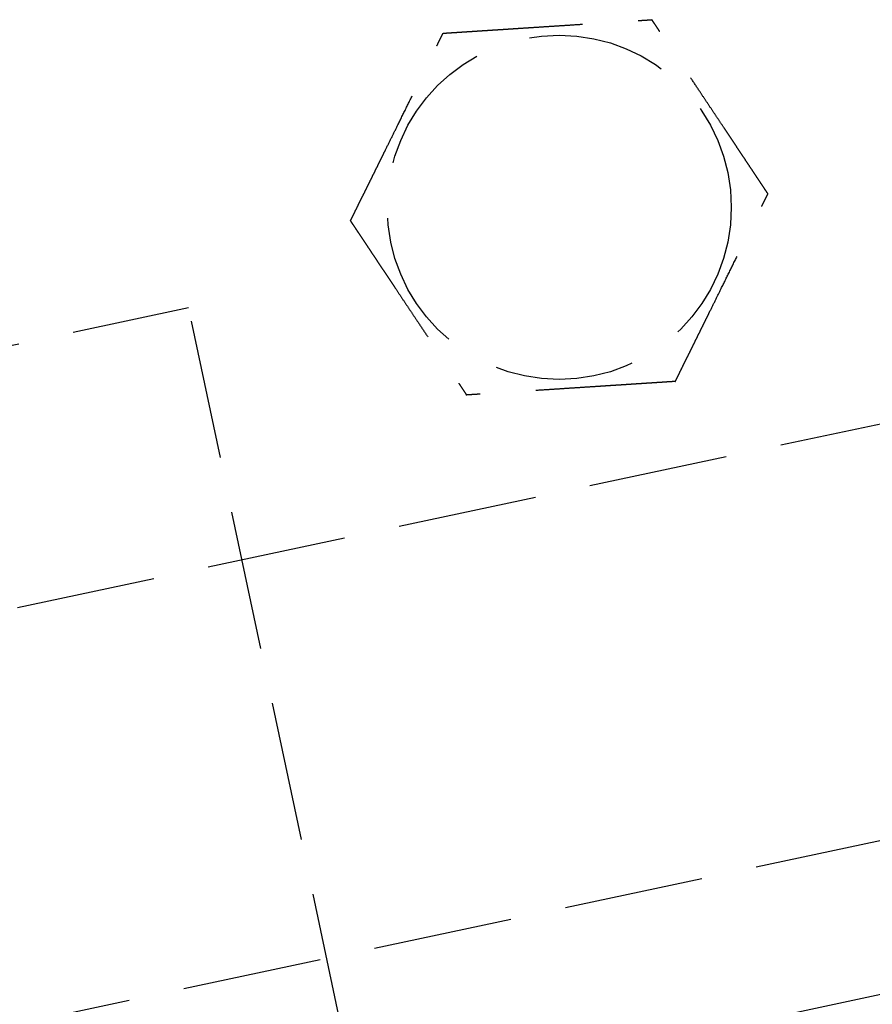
# Model space of a CAD drawing. Header units: millimetres. Extents: x 42975 to 708721, y 118172 to 172014.
# Tile 140 of 256: x 329450 to 329480, y 147304 to 147339. Entities that reach past the tile are written whole.
import ezdxf

# ---------------------------------------------------------------- set-up
doc = ezdxf.new("R2010")
doc.units = ezdxf.units.MM
doc.linetypes.add('ГТО-1 Пунктир', pattern=[7, 5, -2])
doc.layers.add('ГТО-2_Размеры_035', color=2, linetype='Continuous', lineweight=35)
doc.layers.add('ОГОС_Пунктир_025', color=151, linetype='ГТО-1 Пунктир', lineweight=25)

# ---------------------------------------------------------------- blocks, each defined once
blk = doc.blocks.new('ОГСО_Затвор_План')
at = {"layer": 'ОГОС_Пунктир_025'}
for p, q in [((-877.928, -175.75), (-877.928, -128.25)), ((-804.171, -137.499), (-1174.17, -137.499)), ((-804.171, -137.499), (-1174.17, -137.499)), ((-904.17, -152.101), (-784.671, -152.101)), ((-904.17, -157.499), (-784.671, -157.499))]:
    blk.add_line(p, q, dxfattribs=at)
blk.add_lwpolyline([(-877.928, -175.75), (-1127.151, -175.809, -0.414283), (-1137.153, -165.809), (-1137.153, -138.25, -0.414214), (-1127.153, -128.25), (-877.928, -128.25)], format="xyb", dxfattribs=at)
blk.add_circle((-864.17, -127.499), 6.172, dxfattribs=at)
blk.add_circle((-864.17, -127.499), 6.172, dxfattribs=at)
for points, knots in [([(-871.597, -126.417), (-871.597, -126.416), (-871.595, -126.413), (-871.592, -126.41), (-871.588, -126.405), (-871.584, -126.4), (-871.579, -126.393), (-871.572, -126.385), (-871.564, -126.374), (-871.555, -126.362), (-871.544, -126.349), (-871.532, -126.334), (-871.519, -126.318), (-871.502, -126.296), (-871.481, -126.269), (-871.455, -126.237), (-871.428, -126.202), (-871.399, -126.166), (-871.37, -126.128), (-871.334, -126.083), (-871.291, -126.029), (-871.243, -125.968), (-871.193, -125.904), (-871.142, -125.839), (-871.089, -125.773), (-871.036, -125.706), (-870.96, -125.61), (-870.861, -125.484), (-870.739, -125.33), (-870.616, -125.173), (-870.491, -125.015), (-870.365, -124.856), (-870.239, -124.697), (-870.113, -124.536), (-869.986, -124.376), (-869.803, -124.144), (-869.565, -123.843), (-869.232, -123.421), (-868.859, -122.948), (-868.544, -122.549), (-868.326, -122.273), (-868.206, -122.122), (-868.087, -121.971), (-867.969, -121.821), (-867.851, -121.672), (-867.735, -121.525), (-867.635, -121.398), (-867.55, -121.291), (-867.482, -121.204), (-867.415, -121.119), (-867.358, -121.047), (-867.311, -120.988), (-867.275, -120.942), (-867.239, -120.897), (-867.205, -120.854), (-867.172, -120.811), (-867.14, -120.771), (-867.112, -120.736), (-867.088, -120.706), (-867.069, -120.681), (-867.05, -120.658), (-867.033, -120.636), (-867.017, -120.615), (-867.003, -120.597), (-866.99, -120.582), (-866.98, -120.568), (-866.971, -120.557), (-866.963, -120.547), (-866.957, -120.539), (-866.952, -120.533), (-866.949, -120.529), (-866.947, -120.527), (-866.947, -120.526), (-866.946, -120.526)], [0, 0, 0, 0, 0.004182, 0.008796, 0.014274, 0.021048, 0.02955, 0.040212, 0.053192, 0.068472, 0.085817, 0.104992, 0.125765, 0.147899, 0.186716, 0.228314, 0.272433, 0.318813, 0.367192, 0.417311, 0.492942, 0.57135, 0.652174, 0.735055, 0.819632, 0.905546, 0.992436, 1.187014, 1.38422, 1.583666, 1.78496, 1.987715, 2.19154, 2.396047, 2.600845, 2.805547, 3.279754, 3.752757, 4.41891, 5.086095, 5.279545, 5.472709, 5.665164, 5.856487, 6.046254, 6.234044, 6.419432, 6.531412, 6.64193, 6.75058, 6.856958, 6.916902, 6.975707, 7.033119, 7.088885, 7.14275, 7.194461, 7.243764, 7.276857, 7.308463, 7.338412, 7.366533, 7.392657, 7.416613, 7.435446, 7.452365, 7.467207, 7.479806, 7.489998, 7.497619, 7.502504, 7.504452, 7.505541, 7.505541, 7.505541, 7.505541]), ([(-871.597, -126.417), (-871.597, -126.416), (-871.595, -126.413), (-871.592, -126.41), (-871.588, -126.405), (-871.584, -126.4), (-871.579, -126.393), (-871.572, -126.385), (-871.564, -126.374), (-871.555, -126.362), (-871.544, -126.349), (-871.532, -126.334), (-871.519, -126.318), (-871.502, -126.296), (-871.481, -126.269), (-871.455, -126.237), (-871.428, -126.202), (-871.399, -126.166), (-871.37, -126.128), (-871.334, -126.083), (-871.291, -126.029), (-871.243, -125.968), (-871.193, -125.904), (-871.142, -125.839), (-871.089, -125.773), (-871.036, -125.706), (-870.96, -125.61), (-870.861, -125.484), (-870.739, -125.33), (-870.616, -125.173), (-870.491, -125.015), (-870.365, -124.856), (-870.239, -124.697), (-870.113, -124.536), (-869.986, -124.376), (-869.803, -124.144), (-869.565, -123.843), (-869.232, -123.421), (-868.859, -122.948), (-868.544, -122.549), (-868.326, -122.273), (-868.206, -122.122), (-868.087, -121.971), (-867.969, -121.821), (-867.851, -121.672), (-867.735, -121.525), (-867.635, -121.398), (-867.55, -121.291), (-867.482, -121.204), (-867.415, -121.119), (-867.358, -121.047), (-867.311, -120.988), (-867.275, -120.942), (-867.239, -120.897), (-867.205, -120.854), (-867.172, -120.811), (-867.14, -120.771), (-867.112, -120.736), (-867.088, -120.706), (-867.069, -120.681), (-867.05, -120.658), (-867.033, -120.636), (-867.017, -120.615), (-867.003, -120.597), (-866.99, -120.582), (-866.98, -120.568), (-866.971, -120.557), (-866.963, -120.547), (-866.957, -120.539), (-866.952, -120.533), (-866.949, -120.529), (-866.947, -120.527), (-866.947, -120.526), (-866.946, -120.526)], [0, 0, 0, 0, 0.004182, 0.008796, 0.014274, 0.021048, 0.02955, 0.040212, 0.053192, 0.068472, 0.085817, 0.104992, 0.125765, 0.147899, 0.186716, 0.228314, 0.272433, 0.318813, 0.367192, 0.417311, 0.492942, 0.57135, 0.652174, 0.735055, 0.819632, 0.905546, 0.992436, 1.187014, 1.38422, 1.583666, 1.78496, 1.987715, 2.19154, 2.396047, 2.600845, 2.805547, 3.279754, 3.752757, 4.41891, 5.086095, 5.279545, 5.472709, 5.665164, 5.856487, 6.046254, 6.234044, 6.419432, 6.531412, 6.64193, 6.75058, 6.856958, 6.916902, 6.975707, 7.033119, 7.088885, 7.14275, 7.194461, 7.243764, 7.276857, 7.308463, 7.338412, 7.366533, 7.392657, 7.416613, 7.435446, 7.452365, 7.467207, 7.479806, 7.489998, 7.497619, 7.502504, 7.504452, 7.505541, 7.505541, 7.505541, 7.505541]), ([(-866.946, -120.526), (-866.945, -120.526), (-866.943, -120.527), (-866.939, -120.527), (-866.934, -120.528), (-866.929, -120.529), (-866.922, -120.53), (-866.915, -120.531), (-866.905, -120.532), (-866.894, -120.534), (-866.881, -120.536), (-866.867, -120.538), (-866.851, -120.54), (-866.834, -120.542), (-866.815, -120.545), (-866.793, -120.548), (-866.767, -120.552), (-866.736, -120.557), (-866.704, -120.561), (-866.671, -120.566), (-866.636, -120.571), (-866.6, -120.577), (-866.563, -120.582), (-866.519, -120.588), (-866.466, -120.596), (-866.405, -120.605), (-866.343, -120.614), (-866.28, -120.623), (-866.215, -120.633), (-866.149, -120.642), (-866.082, -120.652), (-866.015, -120.662), (-865.916, -120.676), (-865.785, -120.695), (-865.621, -120.719), (-865.456, -120.743), (-865.29, -120.768), (-865.122, -120.792), (-864.953, -120.817), (-864.784, -120.841), (-864.614, -120.866), (-864.444, -120.891), (-864.273, -120.916), (-864.034, -120.95), (-863.727, -120.995), (-863.351, -121.05), (-862.977, -121.105), (-862.555, -121.166), (-862.087, -121.234), (-861.701, -121.291), (-861.445, -121.328), (-861.318, -121.346), (-861.192, -121.365), (-861.066, -121.383), (-860.942, -121.401), (-860.818, -121.419), (-860.695, -121.437), (-860.574, -121.455), (-860.466, -121.471), (-860.374, -121.484), (-860.295, -121.496), (-860.217, -121.507), (-860.141, -121.518), (-860.075, -121.528), (-860.019, -121.536), (-859.974, -121.542), (-859.93, -121.549), (-859.887, -121.555), (-859.846, -121.561), (-859.806, -121.567), (-859.767, -121.572), (-859.734, -121.577), (-859.705, -121.582), (-859.681, -121.585), (-859.659, -121.588), (-859.637, -121.591), (-859.617, -121.594), (-859.599, -121.597), (-859.583, -121.599), (-859.569, -121.601), (-859.557, -121.603), (-859.547, -121.605), (-859.538, -121.606), (-859.531, -121.607), (-859.526, -121.608), (-859.522, -121.608), (-859.52, -121.608), (-859.52, -121.609), (-859.519, -121.609)], [0, 0, 0, 0, 0.003646, 0.007568, 0.012043, 0.017347, 0.023757, 0.031549, 0.041, 0.052271, 0.06531, 0.079964, 0.096078, 0.113498, 0.132072, 0.151644, 0.181004, 0.211968, 0.244426, 0.278268, 0.313382, 0.349658, 0.386984, 0.425251, 0.484866, 0.546217, 0.60913, 0.673436, 0.738961, 0.805533, 0.872981, 0.941134, 1.009817, 1.173364, 1.338707, 1.50564, 1.673955, 1.843444, 2.013899, 2.185114, 2.356879, 2.528989, 2.701234, 2.873407, 3.253802, 3.633193, 4.011946, 4.390429, 4.911086, 5.431743, 5.559879, 5.687814, 5.815361, 5.942329, 6.068531, 6.193776, 6.317876, 6.440642, 6.561884, 6.6427, 6.722522, 6.801138, 6.878336, 6.9539, 7.000477, 7.046164, 7.090801, 7.134229, 7.176288, 7.216817, 7.255657, 7.292649, 7.318042, 7.342292, 7.365295, 7.386952, 7.407158, 7.425811, 7.442811, 7.456046, 7.467888, 7.478246, 7.487029, 7.494148, 7.499512, 7.503032, 7.504637, 7.505535, 7.505535, 7.505535, 7.505535]), ([(-866.946, -120.526), (-866.945, -120.526), (-866.943, -120.527), (-866.939, -120.527), (-866.934, -120.528), (-866.929, -120.529), (-866.922, -120.53), (-866.915, -120.531), (-866.905, -120.532), (-866.894, -120.534), (-866.881, -120.536), (-866.867, -120.538), (-866.851, -120.54), (-866.834, -120.542), (-866.815, -120.545), (-866.793, -120.548), (-866.767, -120.552), (-866.736, -120.557), (-866.704, -120.561), (-866.671, -120.566), (-866.636, -120.571), (-866.6, -120.577), (-866.563, -120.582), (-866.519, -120.588), (-866.466, -120.596), (-866.405, -120.605), (-866.343, -120.614), (-866.28, -120.623), (-866.215, -120.633), (-866.149, -120.642), (-866.082, -120.652), (-866.015, -120.662), (-865.916, -120.676), (-865.785, -120.695), (-865.621, -120.719), (-865.456, -120.743), (-865.29, -120.768), (-865.122, -120.792), (-864.953, -120.817), (-864.784, -120.841), (-864.614, -120.866), (-864.444, -120.891), (-864.273, -120.916), (-864.034, -120.95), (-863.727, -120.995), (-863.351, -121.05), (-862.977, -121.105), (-862.555, -121.166), (-862.087, -121.234), (-861.701, -121.291), (-861.445, -121.328), (-861.318, -121.346), (-861.192, -121.365), (-861.066, -121.383), (-860.942, -121.401), (-860.818, -121.419), (-860.695, -121.437), (-860.574, -121.455), (-860.466, -121.471), (-860.374, -121.484), (-860.295, -121.496), (-860.217, -121.507), (-860.141, -121.518), (-860.075, -121.528), (-860.019, -121.536), (-859.974, -121.542), (-859.93, -121.549), (-859.887, -121.555), (-859.846, -121.561), (-859.806, -121.567), (-859.767, -121.572), (-859.734, -121.577), (-859.705, -121.582), (-859.681, -121.585), (-859.659, -121.588), (-859.637, -121.591), (-859.617, -121.594), (-859.599, -121.597), (-859.583, -121.599), (-859.569, -121.601), (-859.557, -121.603), (-859.547, -121.605), (-859.538, -121.606), (-859.531, -121.607), (-859.526, -121.608), (-859.522, -121.608), (-859.52, -121.608), (-859.52, -121.609), (-859.519, -121.609)], [0, 0, 0, 0, 0.003646, 0.007568, 0.012043, 0.017347, 0.023757, 0.031549, 0.041, 0.052271, 0.06531, 0.079964, 0.096078, 0.113498, 0.132072, 0.151644, 0.181004, 0.211968, 0.244426, 0.278268, 0.313382, 0.349658, 0.386984, 0.425251, 0.484866, 0.546217, 0.60913, 0.673436, 0.738961, 0.805533, 0.872981, 0.941134, 1.009817, 1.173364, 1.338707, 1.50564, 1.673955, 1.843444, 2.013899, 2.185114, 2.356879, 2.528989, 2.701234, 2.873407, 3.253802, 3.633193, 4.011946, 4.390429, 4.911086, 5.431743, 5.559879, 5.687814, 5.815361, 5.942329, 6.068531, 6.193776, 6.317876, 6.440642, 6.561884, 6.6427, 6.722522, 6.801138, 6.878336, 6.9539, 7.000477, 7.046164, 7.090801, 7.134229, 7.176288, 7.216817, 7.255657, 7.292649, 7.318042, 7.342292, 7.365295, 7.386952, 7.407158, 7.425811, 7.442811, 7.456046, 7.467888, 7.478246, 7.487029, 7.494148, 7.499512, 7.503032, 7.504637, 7.505535, 7.505535, 7.505535, 7.505535]), ([(-856.743, -128.582), (-856.744, -128.581), (-856.745, -128.578), (-856.746, -128.575), (-856.748, -128.57), (-856.75, -128.565), (-856.752, -128.559), (-856.755, -128.552), (-856.759, -128.543), (-856.763, -128.533), (-856.768, -128.521), (-856.773, -128.507), (-856.779, -128.492), (-856.785, -128.476), (-856.792, -128.459), (-856.801, -128.438), (-856.811, -128.413), (-856.822, -128.384), (-856.834, -128.354), (-856.846, -128.323), (-856.859, -128.29), (-856.873, -128.257), (-856.887, -128.222), (-856.903, -128.18), (-856.923, -128.131), (-856.946, -128.074), (-856.969, -128.016), (-856.993, -127.956), (-857.017, -127.895), (-857.041, -127.833), (-857.066, -127.771), (-857.092, -127.707), (-857.129, -127.614), (-857.178, -127.491), (-857.239, -127.338), (-857.3, -127.183), (-857.363, -127.026), (-857.425, -126.869), (-857.488, -126.711), (-857.552, -126.552), (-857.615, -126.392), (-857.679, -126.232), (-857.742, -126.072), (-857.832, -125.848), (-857.947, -125.559), (-858.087, -125.207), (-858.227, -124.855), (-858.385, -124.459), (-858.56, -124.019), (-858.706, -123.652), (-858.806, -123.402), (-858.859, -123.268), (-858.912, -123.135), (-858.964, -123.003), (-859.017, -122.871), (-859.068, -122.741), (-859.12, -122.613), (-859.163, -122.503), (-859.2, -122.411), (-859.23, -122.336), (-859.259, -122.263), (-859.287, -122.192), (-859.312, -122.13), (-859.332, -122.078), (-859.349, -122.036), (-859.366, -121.994), (-859.382, -121.954), (-859.397, -121.915), (-859.412, -121.877), (-859.427, -121.841), (-859.439, -121.81), (-859.45, -121.783), (-859.459, -121.761), (-859.467, -121.739), (-859.475, -121.719), (-859.483, -121.7), (-859.49, -121.683), (-859.496, -121.668), (-859.501, -121.655), (-859.505, -121.644), (-859.509, -121.634), (-859.512, -121.626), (-859.515, -121.62), (-859.517, -121.615), (-859.518, -121.612), (-859.519, -121.61), (-859.519, -121.609), (-859.519, -121.609)], [0, 0, 0, 0, 0.00365, 0.007577, 0.012056, 0.017363, 0.023776, 0.031571, 0.041023, 0.052295, 0.065333, 0.079985, 0.096097, 0.113516, 0.132087, 0.151658, 0.181016, 0.211981, 0.24444, 0.278283, 0.313399, 0.349676, 0.387005, 0.425273, 0.484887, 0.546236, 0.609148, 0.673451, 0.738972, 0.805541, 0.872986, 0.941134, 1.009815, 1.17336, 1.338703, 1.505636, 1.673952, 1.843442, 2.013899, 2.185116, 2.356884, 2.528995, 2.701243, 2.873419, 3.253812, 3.633201, 4.011952, 4.390433, 4.91109, 5.431746, 5.575888, 5.719746, 5.863051, 6.005536, 6.146931, 6.286966, 6.425372, 6.561882, 6.642702, 6.72253, 6.801152, 6.878354, 6.953922, 7.000498, 7.046184, 7.09082, 7.134246, 7.176303, 7.21683, 7.255668, 7.292657, 7.318047, 7.342295, 7.365297, 7.386951, 7.407157, 7.42581, 7.442811, 7.456048, 7.467893, 7.478254, 7.48704, 7.494162, 7.499528, 7.503048, 7.504653, 7.505551, 7.505551, 7.505551, 7.505551]), ([(-856.743, -128.582), (-856.744, -128.581), (-856.745, -128.578), (-856.746, -128.575), (-856.748, -128.57), (-856.75, -128.565), (-856.752, -128.559), (-856.755, -128.552), (-856.759, -128.543), (-856.763, -128.533), (-856.768, -128.521), (-856.773, -128.507), (-856.779, -128.492), (-856.785, -128.476), (-856.792, -128.459), (-856.801, -128.438), (-856.811, -128.413), (-856.822, -128.384), (-856.834, -128.354), (-856.846, -128.323), (-856.859, -128.29), (-856.873, -128.257), (-856.887, -128.222), (-856.903, -128.18), (-856.923, -128.131), (-856.946, -128.074), (-856.969, -128.016), (-856.993, -127.956), (-857.017, -127.895), (-857.041, -127.833), (-857.066, -127.771), (-857.092, -127.707), (-857.129, -127.614), (-857.178, -127.491), (-857.239, -127.338), (-857.3, -127.183), (-857.363, -127.026), (-857.425, -126.869), (-857.488, -126.711), (-857.552, -126.552), (-857.615, -126.392), (-857.679, -126.232), (-857.742, -126.072), (-857.832, -125.848), (-857.947, -125.559), (-858.087, -125.207), (-858.227, -124.855), (-858.385, -124.459), (-858.56, -124.019), (-858.706, -123.652), (-858.806, -123.402), (-858.859, -123.268), (-858.912, -123.135), (-858.964, -123.003), (-859.017, -122.871), (-859.068, -122.741), (-859.12, -122.613), (-859.163, -122.503), (-859.2, -122.411), (-859.23, -122.336), (-859.259, -122.263), (-859.287, -122.192), (-859.312, -122.13), (-859.332, -122.078), (-859.349, -122.036), (-859.366, -121.994), (-859.382, -121.954), (-859.397, -121.915), (-859.412, -121.877), (-859.427, -121.841), (-859.439, -121.81), (-859.45, -121.783), (-859.459, -121.761), (-859.467, -121.739), (-859.475, -121.719), (-859.483, -121.7), (-859.49, -121.683), (-859.496, -121.668), (-859.501, -121.655), (-859.505, -121.644), (-859.509, -121.634), (-859.512, -121.626), (-859.515, -121.62), (-859.517, -121.615), (-859.518, -121.612), (-859.519, -121.61), (-859.519, -121.609), (-859.519, -121.609)], [0, 0, 0, 0, 0.00365, 0.007577, 0.012056, 0.017363, 0.023776, 0.031571, 0.041023, 0.052295, 0.065333, 0.079985, 0.096097, 0.113516, 0.132087, 0.151658, 0.181016, 0.211981, 0.24444, 0.278283, 0.313399, 0.349676, 0.387005, 0.425273, 0.484887, 0.546236, 0.609148, 0.673451, 0.738972, 0.805541, 0.872986, 0.941134, 1.009815, 1.17336, 1.338703, 1.505636, 1.673952, 1.843442, 2.013899, 2.185116, 2.356884, 2.528995, 2.701243, 2.873419, 3.253812, 3.633201, 4.011952, 4.390433, 4.91109, 5.431746, 5.575888, 5.719746, 5.863051, 6.005536, 6.146931, 6.286966, 6.425372, 6.561882, 6.642702, 6.72253, 6.801152, 6.878354, 6.953922, 7.000498, 7.046184, 7.09082, 7.134246, 7.176303, 7.21683, 7.255668, 7.292657, 7.318047, 7.342295, 7.365297, 7.386951, 7.407157, 7.42581, 7.442811, 7.456048, 7.467893, 7.478254, 7.48704, 7.494162, 7.499528, 7.503048, 7.504653, 7.505551, 7.505551, 7.505551, 7.505551]), ([(-871.597, -126.417), (-871.597, -126.418), (-871.596, -126.42), (-871.595, -126.424), (-871.593, -126.428), (-871.591, -126.433), (-871.589, -126.439), (-871.586, -126.447), (-871.582, -126.455), (-871.578, -126.466), (-871.573, -126.478), (-871.568, -126.492), (-871.562, -126.506), (-871.555, -126.523), (-871.548, -126.54), (-871.54, -126.561), (-871.53, -126.585), (-871.519, -126.614), (-871.507, -126.644), (-871.494, -126.676), (-871.481, -126.708), (-871.468, -126.742), (-871.454, -126.777), (-871.438, -126.818), (-871.418, -126.868), (-871.395, -126.925), (-871.372, -126.983), (-871.348, -127.043), (-871.324, -127.104), (-871.299, -127.165), (-871.274, -127.228), (-871.249, -127.291), (-871.212, -127.384), (-871.163, -127.507), (-871.102, -127.661), (-871.04, -127.816), (-870.978, -127.972), (-870.916, -128.13), (-870.853, -128.288), (-870.789, -128.447), (-870.726, -128.607), (-870.662, -128.766), (-870.598, -128.926), (-870.509, -129.151), (-870.394, -129.44), (-870.254, -129.792), (-870.114, -130.144), (-869.956, -130.54), (-869.781, -130.98), (-869.635, -131.347), (-869.535, -131.597), (-869.482, -131.731), (-869.429, -131.864), (-869.376, -131.996), (-869.324, -132.127), (-869.272, -132.257), (-869.221, -132.386), (-869.177, -132.496), (-869.141, -132.588), (-869.111, -132.662), (-869.082, -132.735), (-869.054, -132.807), (-869.029, -132.869), (-869.008, -132.921), (-868.991, -132.963), (-868.975, -133.004), (-868.959, -133.045), (-868.943, -133.084), (-868.928, -133.121), (-868.914, -133.157), (-868.902, -133.189), (-868.891, -133.216), (-868.882, -133.238), (-868.873, -133.259), (-868.866, -133.279), (-868.858, -133.298), (-868.851, -133.315), (-868.845, -133.331), (-868.84, -133.344), (-868.836, -133.355), (-868.832, -133.364), (-868.829, -133.372), (-868.826, -133.379), (-868.824, -133.384), (-868.823, -133.387), (-868.822, -133.389), (-868.822, -133.39), (-868.821, -133.39)], [0, 0, 0, 0, 0.003644, 0.007565, 0.012038, 0.017341, 0.023751, 0.031543, 0.040994, 0.052267, 0.065309, 0.079965, 0.096082, 0.113506, 0.132083, 0.151658, 0.181018, 0.211981, 0.244437, 0.278276, 0.313387, 0.349658, 0.386981, 0.425244, 0.484857, 0.546206, 0.609119, 0.673425, 0.738951, 0.805524, 0.872974, 0.941128, 1.009813, 1.173363, 1.33871, 1.505645, 1.673961, 1.843451, 2.013907, 2.185122, 2.356888, 2.528998, 2.701243, 2.873417, 3.253809, 3.633199, 4.011951, 4.390433, 4.911089, 5.431745, 5.575887, 5.719746, 5.863053, 6.005539, 6.146934, 6.286969, 6.425375, 6.561882, 6.642696, 6.722517, 6.801133, 6.87833, 6.953895, 7.000474, 7.046164, 7.090804, 7.134234, 7.176294, 7.216824, 7.255665, 7.292657, 7.318047, 7.342295, 7.365296, 7.386951, 7.407155, 7.425809, 7.442809, 7.456047, 7.467892, 7.478253, 7.48704, 7.494162, 7.499528, 7.503048, 7.504653, 7.50555, 7.50555, 7.50555, 7.50555]), ([(-871.597, -126.417), (-871.597, -126.418), (-871.596, -126.42), (-871.595, -126.424), (-871.593, -126.428), (-871.591, -126.433), (-871.589, -126.439), (-871.586, -126.447), (-871.582, -126.455), (-871.578, -126.466), (-871.573, -126.478), (-871.568, -126.492), (-871.562, -126.506), (-871.555, -126.523), (-871.548, -126.54), (-871.54, -126.561), (-871.53, -126.585), (-871.519, -126.614), (-871.507, -126.644), (-871.494, -126.676), (-871.481, -126.708), (-871.468, -126.742), (-871.454, -126.777), (-871.438, -126.818), (-871.418, -126.868), (-871.395, -126.925), (-871.372, -126.983), (-871.348, -127.043), (-871.324, -127.104), (-871.299, -127.165), (-871.274, -127.228), (-871.249, -127.291), (-871.212, -127.384), (-871.163, -127.507), (-871.102, -127.661), (-871.04, -127.816), (-870.978, -127.972), (-870.916, -128.13), (-870.853, -128.288), (-870.789, -128.447), (-870.726, -128.607), (-870.662, -128.766), (-870.598, -128.926), (-870.509, -129.151), (-870.394, -129.44), (-870.254, -129.792), (-870.114, -130.144), (-869.956, -130.54), (-869.781, -130.98), (-869.635, -131.347), (-869.535, -131.597), (-869.482, -131.731), (-869.429, -131.864), (-869.376, -131.996), (-869.324, -132.127), (-869.272, -132.257), (-869.221, -132.386), (-869.177, -132.496), (-869.141, -132.588), (-869.111, -132.662), (-869.082, -132.735), (-869.054, -132.807), (-869.029, -132.869), (-869.008, -132.921), (-868.991, -132.963), (-868.975, -133.004), (-868.959, -133.045), (-868.943, -133.084), (-868.928, -133.121), (-868.914, -133.157), (-868.902, -133.189), (-868.891, -133.216), (-868.882, -133.238), (-868.873, -133.259), (-868.866, -133.279), (-868.858, -133.298), (-868.851, -133.315), (-868.845, -133.331), (-868.84, -133.344), (-868.836, -133.355), (-868.832, -133.364), (-868.829, -133.372), (-868.826, -133.379), (-868.824, -133.384), (-868.823, -133.387), (-868.822, -133.389), (-868.822, -133.39), (-868.821, -133.39)], [0, 0, 0, 0, 0.003644, 0.007565, 0.012038, 0.017341, 0.023751, 0.031543, 0.040994, 0.052267, 0.065309, 0.079965, 0.096082, 0.113506, 0.132083, 0.151658, 0.181018, 0.211981, 0.244437, 0.278276, 0.313387, 0.349658, 0.386981, 0.425244, 0.484857, 0.546206, 0.609119, 0.673425, 0.738951, 0.805524, 0.872974, 0.941128, 1.009813, 1.173363, 1.33871, 1.505645, 1.673961, 1.843451, 2.013907, 2.185122, 2.356888, 2.528998, 2.701243, 2.873417, 3.253809, 3.633199, 4.011951, 4.390433, 4.911089, 5.431745, 5.575887, 5.719746, 5.863053, 6.005539, 6.146934, 6.286969, 6.425375, 6.561882, 6.642696, 6.722517, 6.801133, 6.87833, 6.953895, 7.000474, 7.046164, 7.090804, 7.134234, 7.176294, 7.216824, 7.255665, 7.292657, 7.318047, 7.342295, 7.365296, 7.386951, 7.407155, 7.425809, 7.442809, 7.456047, 7.467892, 7.478253, 7.48704, 7.494162, 7.499528, 7.503048, 7.504653, 7.50555, 7.50555, 7.50555, 7.50555]), ([(-861.394, -134.473), (-861.394, -134.472), (-861.392, -134.469), (-861.389, -134.465), (-861.385, -134.461), (-861.381, -134.456), (-861.376, -134.449), (-861.369, -134.44), (-861.361, -134.43), (-861.352, -134.418), (-861.341, -134.405), (-861.329, -134.39), (-861.316, -134.374), (-861.299, -134.352), (-861.278, -134.325), (-861.252, -134.293), (-861.225, -134.258), (-861.196, -134.222), (-861.167, -134.184), (-861.131, -134.138), (-861.088, -134.085), (-861.04, -134.024), (-860.99, -133.96), (-860.939, -133.895), (-860.886, -133.829), (-860.833, -133.762), (-860.757, -133.666), (-860.658, -133.54), (-860.536, -133.386), (-860.413, -133.229), (-860.288, -133.071), (-860.162, -132.912), (-860.036, -132.752), (-859.91, -132.592), (-859.783, -132.431), (-859.6, -132.2), (-859.362, -131.899), (-859.029, -131.477), (-858.656, -131.004), (-858.34, -130.605), (-858.123, -130.329), (-858.003, -130.178), (-857.884, -130.027), (-857.766, -129.877), (-857.648, -129.728), (-857.532, -129.58), (-857.432, -129.454), (-857.347, -129.347), (-857.279, -129.26), (-857.212, -129.175), (-857.155, -129.103), (-857.108, -129.044), (-857.072, -128.998), (-857.036, -128.953), (-857.002, -128.909), (-856.969, -128.867), (-856.937, -128.827), (-856.909, -128.792), (-856.885, -128.762), (-856.866, -128.737), (-856.847, -128.714), (-856.83, -128.692), (-856.814, -128.671), (-856.8, -128.653), (-856.787, -128.637), (-856.777, -128.624), (-856.768, -128.613), (-856.76, -128.603), (-856.754, -128.595), (-856.749, -128.589), (-856.746, -128.585), (-856.744, -128.583), (-856.744, -128.582), (-856.743, -128.582)], [0, 0, 0, 0, 0.004182, 0.008796, 0.014274, 0.021048, 0.02955, 0.040212, 0.053192, 0.068472, 0.085817, 0.104992, 0.125765, 0.147899, 0.186716, 0.228314, 0.272433, 0.318813, 0.367192, 0.417311, 0.492942, 0.57135, 0.652174, 0.735055, 0.819632, 0.905546, 0.992436, 1.187014, 1.38422, 1.583666, 1.78496, 1.987715, 2.19154, 2.396047, 2.600846, 2.805547, 3.279754, 3.752757, 4.418911, 5.086095, 5.279541, 5.472701, 5.665151, 5.85647, 6.046234, 6.234022, 6.419409, 6.531395, 6.641919, 6.750574, 6.856955, 6.916896, 6.975697, 7.033105, 7.088867, 7.142728, 7.194437, 7.243738, 7.276834, 7.308444, 7.338396, 7.366521, 7.392651, 7.416613, 7.435451, 7.452375, 7.46722, 7.479822, 7.490013, 7.497629, 7.502504, 7.504441, 7.505517, 7.505517, 7.505517, 7.505517]), ([(-861.394, -134.473), (-861.394, -134.472), (-861.392, -134.469), (-861.389, -134.465), (-861.385, -134.461), (-861.381, -134.456), (-861.376, -134.449), (-861.369, -134.44), (-861.361, -134.43), (-861.352, -134.418), (-861.341, -134.405), (-861.329, -134.39), (-861.316, -134.374), (-861.299, -134.352), (-861.278, -134.325), (-861.252, -134.293), (-861.225, -134.258), (-861.196, -134.222), (-861.167, -134.184), (-861.131, -134.138), (-861.088, -134.085), (-861.04, -134.024), (-860.99, -133.96), (-860.939, -133.895), (-860.886, -133.829), (-860.833, -133.762), (-860.757, -133.666), (-860.658, -133.54), (-860.536, -133.386), (-860.413, -133.229), (-860.288, -133.071), (-860.162, -132.912), (-860.036, -132.752), (-859.91, -132.592), (-859.783, -132.431), (-859.6, -132.2), (-859.362, -131.899), (-859.029, -131.477), (-858.656, -131.004), (-858.34, -130.605), (-858.123, -130.329), (-858.003, -130.178), (-857.884, -130.027), (-857.766, -129.877), (-857.648, -129.728), (-857.532, -129.58), (-857.432, -129.454), (-857.347, -129.347), (-857.279, -129.26), (-857.212, -129.175), (-857.155, -129.103), (-857.108, -129.044), (-857.072, -128.998), (-857.036, -128.953), (-857.002, -128.909), (-856.969, -128.867), (-856.937, -128.827), (-856.909, -128.792), (-856.885, -128.762), (-856.866, -128.737), (-856.847, -128.714), (-856.83, -128.692), (-856.814, -128.671), (-856.8, -128.653), (-856.787, -128.637), (-856.777, -128.624), (-856.768, -128.613), (-856.76, -128.603), (-856.754, -128.595), (-856.749, -128.589), (-856.746, -128.585), (-856.744, -128.583), (-856.744, -128.582), (-856.743, -128.582)], [0, 0, 0, 0, 0.004182, 0.008796, 0.014274, 0.021048, 0.02955, 0.040212, 0.053192, 0.068472, 0.085817, 0.104992, 0.125765, 0.147899, 0.186716, 0.228314, 0.272433, 0.318813, 0.367192, 0.417311, 0.492942, 0.57135, 0.652174, 0.735055, 0.819632, 0.905546, 0.992436, 1.187014, 1.38422, 1.583666, 1.78496, 1.987715, 2.19154, 2.396047, 2.600846, 2.805547, 3.279754, 3.752757, 4.418911, 5.086095, 5.279541, 5.472701, 5.665151, 5.85647, 6.046234, 6.234022, 6.419409, 6.531395, 6.641919, 6.750574, 6.856955, 6.916896, 6.975697, 7.033105, 7.088867, 7.142728, 7.194437, 7.243738, 7.276834, 7.308444, 7.338396, 7.366521, 7.392651, 7.416613, 7.435451, 7.452375, 7.46722, 7.479822, 7.490013, 7.497629, 7.502504, 7.504441, 7.505517, 7.505517, 7.505517, 7.505517]), ([(-861.394, -134.473), (-861.396, -134.472), (-861.398, -134.472), (-861.402, -134.472), (-861.407, -134.471), (-861.412, -134.47), (-861.418, -134.469), (-861.426, -134.468), (-861.436, -134.467), (-861.447, -134.465), (-861.46, -134.463), (-861.474, -134.461), (-861.49, -134.459), (-861.507, -134.456), (-861.525, -134.454), (-861.548, -134.45), (-861.574, -134.446), (-861.605, -134.442), (-861.637, -134.437), (-861.67, -134.432), (-861.705, -134.427), (-861.741, -134.422), (-861.778, -134.417), (-861.822, -134.41), (-861.875, -134.403), (-861.935, -134.394), (-861.998, -134.385), (-862.061, -134.375), (-862.126, -134.366), (-862.192, -134.356), (-862.258, -134.347), (-862.326, -134.337), (-862.425, -134.322), (-862.556, -134.303), (-862.72, -134.279), (-862.885, -134.255), (-863.051, -134.231), (-863.219, -134.207), (-863.388, -134.182), (-863.557, -134.157), (-863.727, -134.133), (-863.897, -134.108), (-864.067, -134.083), (-864.306, -134.048), (-864.614, -134.003), (-864.989, -133.949), (-865.364, -133.894), (-865.786, -133.833), (-866.254, -133.764), (-866.64, -133.708), (-866.896, -133.671), (-867.023, -133.652), (-867.149, -133.634), (-867.274, -133.616), (-867.399, -133.597), (-867.523, -133.579), (-867.646, -133.561), (-867.767, -133.544), (-867.874, -133.528), (-867.967, -133.515), (-868.046, -133.503), (-868.124, -133.492), (-868.2, -133.481), (-868.266, -133.471), (-868.321, -133.463), (-868.367, -133.456), (-868.411, -133.45), (-868.454, -133.444), (-868.495, -133.438), (-868.535, -133.432), (-868.574, -133.426), (-868.607, -133.421), (-868.636, -133.417), (-868.66, -133.414), (-868.682, -133.41), (-868.704, -133.407), (-868.724, -133.404), (-868.742, -133.402), (-868.758, -133.399), (-868.772, -133.397), (-868.784, -133.396), (-868.794, -133.394), (-868.803, -133.393), (-868.81, -133.392), (-868.815, -133.391), (-868.818, -133.391), (-868.82, -133.39), (-868.821, -133.39), (-868.821, -133.39)], [0, 0, 0, 0, 0.003645, 0.007566, 0.01204, 0.017343, 0.023753, 0.031545, 0.040995, 0.052267, 0.065307, 0.079961, 0.096075, 0.113497, 0.132071, 0.151644, 0.181004, 0.211968, 0.244426, 0.278267, 0.31338, 0.349655, 0.386981, 0.425247, 0.484862, 0.546212, 0.609126, 0.673432, 0.738957, 0.80553, 0.872979, 0.941132, 1.009817, 1.173364, 1.338708, 1.505641, 1.673956, 1.843445, 2.0139, 2.185114, 2.356879, 2.528988, 2.701233, 2.873407, 3.2538, 3.63319, 4.011943, 4.390425, 4.911082, 5.431739, 5.559874, 5.68781, 5.815356, 5.942324, 6.068525, 6.193771, 6.317871, 6.440637, 6.56188, 6.642697, 6.722521, 6.801139, 6.878338, 6.953904, 7.00048, 7.046166, 7.090802, 7.134229, 7.176286, 7.216814, 7.255654, 7.292645, 7.318037, 7.342287, 7.365291, 7.386947, 7.407153, 7.425807, 7.442806, 7.456043, 7.467885, 7.478243, 7.487027, 7.494147, 7.499512, 7.503031, 7.504636, 7.505534, 7.505534, 7.505534, 7.505534]), ([(-861.394, -134.473), (-861.396, -134.472), (-861.398, -134.472), (-861.402, -134.472), (-861.407, -134.471), (-861.412, -134.47), (-861.418, -134.469), (-861.426, -134.468), (-861.436, -134.467), (-861.447, -134.465), (-861.46, -134.463), (-861.474, -134.461), (-861.49, -134.459), (-861.507, -134.456), (-861.525, -134.454), (-861.548, -134.45), (-861.574, -134.446), (-861.605, -134.442), (-861.637, -134.437), (-861.67, -134.432), (-861.705, -134.427), (-861.741, -134.422), (-861.778, -134.417), (-861.822, -134.41), (-861.875, -134.403), (-861.935, -134.394), (-861.998, -134.385), (-862.061, -134.375), (-862.126, -134.366), (-862.192, -134.356), (-862.258, -134.347), (-862.326, -134.337), (-862.425, -134.322), (-862.556, -134.303), (-862.72, -134.279), (-862.885, -134.255), (-863.051, -134.231), (-863.219, -134.207), (-863.388, -134.182), (-863.557, -134.157), (-863.727, -134.133), (-863.897, -134.108), (-864.067, -134.083), (-864.306, -134.048), (-864.614, -134.003), (-864.989, -133.949), (-865.364, -133.894), (-865.786, -133.833), (-866.254, -133.764), (-866.64, -133.708), (-866.896, -133.671), (-867.023, -133.652), (-867.149, -133.634), (-867.274, -133.616), (-867.399, -133.597), (-867.523, -133.579), (-867.646, -133.561), (-867.767, -133.544), (-867.874, -133.528), (-867.967, -133.515), (-868.046, -133.503), (-868.124, -133.492), (-868.2, -133.481), (-868.266, -133.471), (-868.321, -133.463), (-868.367, -133.456), (-868.411, -133.45), (-868.454, -133.444), (-868.495, -133.438), (-868.535, -133.432), (-868.574, -133.426), (-868.607, -133.421), (-868.636, -133.417), (-868.66, -133.414), (-868.682, -133.41), (-868.704, -133.407), (-868.724, -133.404), (-868.742, -133.402), (-868.758, -133.399), (-868.772, -133.397), (-868.784, -133.396), (-868.794, -133.394), (-868.803, -133.393), (-868.81, -133.392), (-868.815, -133.391), (-868.818, -133.391), (-868.82, -133.39), (-868.821, -133.39), (-868.821, -133.39)], [0, 0, 0, 0, 0.003645, 0.007566, 0.01204, 0.017343, 0.023753, 0.031545, 0.040995, 0.052267, 0.065307, 0.079961, 0.096075, 0.113497, 0.132071, 0.151644, 0.181004, 0.211968, 0.244426, 0.278267, 0.31338, 0.349655, 0.386981, 0.425247, 0.484862, 0.546212, 0.609126, 0.673432, 0.738957, 0.80553, 0.872979, 0.941132, 1.009817, 1.173364, 1.338708, 1.505641, 1.673956, 1.843445, 2.0139, 2.185114, 2.356879, 2.528988, 2.701233, 2.873407, 3.2538, 3.63319, 4.011943, 4.390425, 4.911082, 5.431739, 5.559874, 5.68781, 5.815356, 5.942324, 6.068525, 6.193771, 6.317871, 6.440637, 6.56188, 6.642697, 6.722521, 6.801139, 6.878338, 6.953904, 7.00048, 7.046166, 7.090802, 7.134229, 7.176286, 7.216814, 7.255654, 7.292645, 7.318037, 7.342287, 7.365291, 7.386947, 7.407153, 7.425807, 7.442806, 7.456043, 7.467885, 7.478243, 7.487027, 7.494147, 7.499512, 7.503031, 7.504636, 7.505534, 7.505534, 7.505534, 7.505534])]:
    blk.add_open_spline(points, degree=3, knots=knots, dxfattribs=at)
blk = doc.blocks.new('A$C1AA538EC')
at = {"layer": 'ГТО-2_Размеры_035', "rotation": 11.99999999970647}
blk.add_blockref('ОГСО_Затвор_План', (6013.364, -11100.071), dxfattribs=at)

msp = doc.modelspace()

# ---------------------------------------------------------------- block references
at = {"layer": 'ГТО-2_Размеры_035'}
msp.add_blockref('A$C1AA538EC', (324274.631, 158737.105), dxfattribs=at)

doc.saveas('drawing.dxf')
